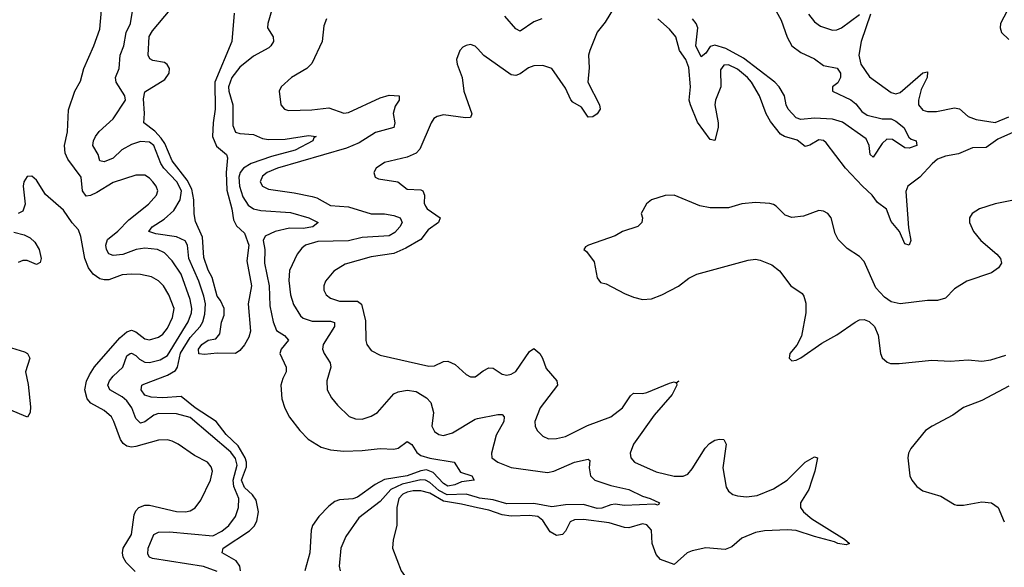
# Model space of a CAD drawing. Header units: inches. Extents: x 1694797 to 1849917, y 907313 to 1017959.
# Tile 211 of 256: x 1757976 to 1762330, y 964626 to 967046. Entities that reach past the tile are written whole.
import ezdxf

# ---------------------------------------------------------------- set-up
doc = ezdxf.new("R2010")
doc.units = ezdxf.units.IN
doc.header["$MEASUREMENT"] = 0
doc.layers.add('B7956', color=7, linetype='Continuous')
doc.layers.add('B7966', color=7, linetype='Continuous')

msp = doc.modelspace()

# ---------------------------------------------------------------- linework, layer by layer
at = {"layer": 'B7956', "color": 5}
for points, elevation in [([(1758850, 964607.2), (1758788.4, 964628.4), (1758563.7, 964663.7), (1758549.8, 964670), (1758543, 964683), (1758544.2, 964710), (1758569.9, 964770), (1758590, 964780.9), (1758638.4, 964781.6), (1758830, 964765.3), (1758870, 964784.6), (1758901.2, 964810), (1758929.9, 964850.1), (1758943.2, 964890), (1758944.6, 964930), (1758923.2, 964983.2), (1758920.5, 965010), (1758937.7, 965077.7), (1758930, 965107), (1758910, 965134.2), (1758730, 965287.1), (1758670, 965304), (1758590, 965305.3), (1758570, 965298.5), (1758530, 965268), (1758510, 965263), (1758490, 965282.8), (1758472.1, 965330), (1758450, 965361.5), (1758430, 965379.5), (1758374.6, 965410), (1758366, 965430), (1758373.8, 965450), (1758389.9, 965470), (1758432.9, 965510), (1758450, 965560.2), (1758464.7, 965570), (1758470, 965571.8), (1758490, 965562.4), (1758505.9, 965545.9), (1758530, 965532.2), (1758550, 965530.1), (1758597.6, 965542.4), (1758630, 965562.1), (1758721.3, 965710), (1758735.6, 965750), (1758737.9, 965770), (1758730.3, 965810), (1758690, 965921.4), (1758650, 965980.7), (1758616.3, 966016.3), (1758586, 966030), (1758530, 966036.9), (1758491.3, 966030), (1758431.8, 966008.2), (1758390, 966003.7), (1758370.8, 966010.8), (1758360.1, 966030), (1758356.7, 966050), (1758365.1, 966074.9), (1758410, 966110.7), (1758458.7, 966161.3), (1758545.8, 966230), (1758581.8, 966270), (1758586.6, 966290), (1758580.3, 966310), (1758565.3, 966330), (1758550, 966346.2), (1758530, 966358.2), (1758490, 966358.8), (1758390, 966327.2), (1758317.1, 966282.9), (1758290, 966269.5), (1758270, 966266.6), (1758254.1, 966290), (1758248.7, 966350), (1758189.9, 966429.9), (1758176.9, 966456.9), (1758174.8, 966490), (1758187.5, 966550), (1758192.9, 966647.1), (1758219.7, 966730), (1758245.6, 966774.4), (1758259.7, 966830), (1758304, 966930), (1758330, 967004), (1758345.9, 967174.1)], 660), ([(1758953.3, 964610), (1758949.3, 964630), (1758933.4, 964653.4), (1758871.8, 964690), (1758875.5, 964710), (1758993, 964787), (1759013.1, 964806.9), (1759025.1, 964830), (1759031.6, 964870), (1759021.6, 964921.6), (1759005.8, 964945.8), (1758970, 964979), (1758957, 965010), (1758979.3, 965070), (1758979.8, 965090), (1758973.8, 965110), (1758942.3, 965162.3), (1758890, 965213.1), (1758844.6, 965270), (1758752, 965330), (1758690, 965379.9), (1758610, 965374.6), (1758557.8, 965377.8), (1758530, 965387), (1758513.5, 965410), (1758516.8, 965430), (1758524.8, 965435.2), (1758630, 965474.4), (1758664.6, 965495.4), (1758673.5, 965510), (1758687.9, 965572.1), (1758730, 965641.4), (1758774.8, 965690), (1758786.4, 965710), (1758795.7, 965744.3), (1758797.5, 965790), (1758790, 965824.5), (1758768.1, 965890), (1758724.9, 965990), (1758717.8, 966050), (1758708.7, 966068.7), (1758670, 966086.7), (1758578.9, 966098.9), (1758547.1, 966110), (1758561.6, 966130), (1758615.7, 966164.3), (1758657.8, 966202.2), (1758685.5, 966250), (1758692.2, 966290), (1758671.6, 966330), (1758613, 966390), (1758601.1, 966410), (1758570, 966489.9), (1758550, 966504.6), (1758510, 966507.4), (1758470, 966494.5), (1758428.7, 966471.3), (1758390, 966433.7), (1758350, 966417.5), (1758330, 966422.6), (1758323.2, 966450), (1758300.3, 966490), (1758302.1, 966510), (1758311.8, 966530), (1758328.4, 966551.6), (1758390, 966608.2), (1758443.6, 966690), (1758441.6, 966710), (1758402.9, 966770), (1758399.9, 966790), (1758415.7, 966830), (1758420.8, 966890), (1758436.3, 966930), (1758447.8, 966990), (1758466.6, 967030), (1758475.6, 967084.4)], 640), ([(1758925.3, 967074.7), (1758913.9, 966950), (1758839.9, 966770), (1758840.1, 966650), (1758831.4, 966590), (1758829.2, 966530), (1758847, 966487), (1758890.2, 966450), (1758895.7, 966435.7), (1758888.7, 966370), (1758892.3, 966292.3), (1758914.4, 966210), (1758922.1, 966162.1), (1758934.4, 966134.4), (1758970, 966102.6), (1758989.4, 966050), (1758980.8, 965980.8), (1759000.9, 965870), (1758987.3, 965790), (1758996.9, 965670), (1758990, 965642.7), (1758970, 965608.7), (1758950, 965584), (1758931.3, 965570), (1758850, 965572.7), (1758793.7, 965566.3), (1758769, 965569), (1758767.4, 965590), (1758782.4, 965610), (1758809.5, 965630), (1758843.9, 965636.1), (1758862, 965658), (1758868.6, 965708.6), (1758880.1, 965739.9), (1758881, 965770), (1758864.7, 965804.7), (1758850, 965824.2), (1758826.7, 965906.7), (1758810, 965938.5), (1758790, 965995.1), (1758784.8, 966084.8), (1758754.2, 966154.2), (1758748.2, 966188.2), (1758746.9, 966250), (1758736.9, 966296.9), (1758716.9, 966336.9), (1758650, 966422.8), (1758618.2, 966498.2), (1758602.3, 966522.3), (1758574, 966554), (1758525, 966590), (1758527.8, 966632.2), (1758523.9, 966696.1), (1758530, 966727), (1758617.9, 966782.1), (1758636.8, 966810), (1758638.5, 966830), (1758628.6, 966848.6), (1758616.7, 966856.7), (1758565.5, 966865.5), (1758552.5, 966872.5), (1758544.3, 966890), (1758548.6, 966971.4), (1758563.6, 966996.4), (1758641.8, 967090)], 620), ([(1759091.5, 967090), (1759073.4, 967030), (1759071.8, 967010), (1759097.6, 966970), (1759098.8, 966950), (1759087.3, 966930), (1759077.5, 966922.5), (1759010, 966884.9), (1758950, 966836.8), (1758914.2, 966790), (1758899.9, 966750), (1758901.3, 966730), (1758919, 966670), (1758918.3, 966578.3), (1758930, 966549.4), (1758950, 966542.5), (1759010, 966538), (1759050, 966521.3), (1759077.2, 966517.2), (1759150, 966518.7), (1759253.7, 966533.7), (1759286.8, 966530), (1759276.5, 966523.5), (1759272.6, 966510), (1759195, 966470), (1759090, 966442.1), (1759000.4, 966410), (1758966.6, 966390), (1758950.5, 966370), (1758945.4, 966350), (1758948.3, 966310), (1758963.3, 966263.3), (1758986.9, 966226.9), (1759009.5, 966209.5), (1759042.5, 966202.5), (1759173.3, 966193.3), (1759254.4, 966170), (1759295.6, 966150), (1759272.7, 966130), (1759230, 966123), (1759170, 966124.6), (1759106, 966110), (1759062.4, 966090), (1759053.1, 966070), (1759059.6, 966030), (1759059.4, 965970), (1759078.9, 965870), (1759081.9, 965781.9), (1759097, 965710), (1759111.6, 965671.6), (1759147.6, 965650), (1759164.2, 965630), (1759133.2, 965590), (1759126.4, 965570), (1759154, 965510), (1759154, 965490), (1759139.2, 965460.8), (1759130.5, 965430), (1759135.3, 965370), (1759148.7, 965328.7), (1759168.9, 965288.9), (1759215.3, 965230), (1759252.3, 965192.3), (1759310, 965156.1), (1759350, 965144.1), (1759410, 965138.6), (1759490, 965141.1), (1759570.8, 965150.8), (1759630, 965147.9), (1759650, 965152.7), (1759690, 965181.7), (1759710, 965168.9), (1759732.7, 965132.7), (1759750, 965119.8), (1759790, 965107.6), (1759897.6, 965090), (1759925.8, 965045.8), (1759976.3, 965030), (1759986, 965010), (1759930, 965003), (1759900.2, 964990), (1759870, 964984), (1759850, 964996.4), (1759805, 965045), (1759775.8, 965055.8), (1759750, 965052.6), (1759690, 965029.8), (1759590, 965014.2), (1759548.7, 964991.3), (1759470, 964935.7), (1759450, 964927.5), (1759390, 964923.4), (1759370, 964916.2), (1759343.9, 964896.1), (1759299.1, 964850), (1759271.3, 964810), (1759264.5, 964790), (1759259.2, 964690), (1759237.3, 964610)], 640), ([(1759332.4, 967050), (1759320.5, 967019.5), (1759314.2, 966950), (1759268.1, 966851.9), (1759245.3, 966830), (1759177.6, 966790), (1759132.2, 966750), (1759124.4, 966730), (1759130.3, 966670.3), (1759146.8, 966650), (1759165.2, 966645.2), (1759267.7, 966647.7), (1759343.2, 966656.8), (1759410, 966633.6), (1759430, 966635.9), (1759570, 966700.6), (1759610, 966712.4), (1759654, 966710), (1759654, 966690), (1759636.2, 966663.8), (1759627.8, 966632.2), (1759635.2, 966590), (1759630.7, 966569.3), (1759550, 966548.1), (1759477.6, 966502.4), (1759421.5, 966478.5), (1759115.8, 966390), (1759071.3, 966370), (1759050, 966354.5), (1759040.2, 966330), (1759050.3, 966310), (1759076.6, 966296.6), (1759190, 966281), (1759270, 966264.8), (1759290, 966259.3), (1759350, 966224.9), (1759430, 966218.9), (1759530, 966188.2), (1759590, 966187.3), (1759630, 966180.1), (1759658.5, 966170), (1759667.8, 966150), (1759657, 966130), (1759634.5, 966105.5), (1759610, 966091.3), (1759490, 966083.6), (1759430, 966068.4), (1759294.6, 966065.4), (1759239.5, 966050), (1759223.2, 966036.8), (1759202.6, 966010), (1759170, 965937), (1759166.3, 965893.7), (1759173.3, 965830), (1759186.8, 965786.8), (1759217.5, 965737.5), (1759230, 965727.4), (1759270, 965713.5), (1759350, 965713.9), (1759367.9, 965707.9), (1759367.8, 965690), (1759318.4, 965610), (1759315.5, 965590), (1759322.8, 965570), (1759349.3, 965530), (1759352.6, 965510), (1759334.4, 965450), (1759336.5, 965410), (1759354.4, 965374.4), (1759381.7, 965341.7), (1759432.5, 965292.5), (1759461.4, 965281.4), (1759490, 965280.6), (1759530, 965292.9), (1759559.1, 965310), (1759630, 965391.8), (1759650, 965400.9), (1759690, 965408.7), (1759730, 965401.9), (1759775.1, 965375.1), (1759794, 965354), (1759805.4, 965310), (1759798.4, 965250), (1759810, 965226), (1759830, 965213.2), (1759850, 965208.7), (1759890, 965220.5), (1759990, 965280.5), (1760000, 965282.6)], 660), ([(1760000, 966918.8), (1759990, 966929.3), (1759970, 966936.2), (1759950, 966932), (1759935.5, 966924.5), (1759922.8, 966910), (1759908, 966870), (1759910.5, 966850), (1759932.4, 966790), (1759940.2, 966730), (1759974.9, 966630), (1759970, 966614), (1759947.1, 966612.9), (1759850, 966626.3), (1759821.6, 966618.4), (1759807.9, 966610), (1759795.5, 966590), (1759746.3, 966473.7), (1759730, 966456.8), (1759690, 966438.2), (1759590, 966414.8), (1759552.7, 966390), (1759541.6, 966370), (1759548, 966350), (1759562.4, 966342.4), (1759649.1, 966329.1), (1759690, 966297.7), (1759750, 966294.2), (1759759.5, 966290), (1759766.8, 966270), (1759765.4, 966234.6), (1759770, 966222.2), (1759778.7, 966210), (1759835.2, 966170), (1759828.4, 966150), (1759782.9, 966117.1), (1759750, 966074.9), (1759684.2, 966035.8), (1759630, 966012), (1759530, 965998.1), (1759415.2, 965964.8), (1759364.8, 965935.2), (1759328.4, 965890), (1759321.1, 965870), (1759321.1, 965850), (1759331.4, 965830), (1759350, 965815.6), (1759390, 965802.1), (1759470, 965801.6), (1759488.1, 965788.1), (1759504.9, 965715.1), (1759507.5, 965627.5), (1759511.7, 965610), (1759530, 965583.7), (1759570, 965563.2), (1759784.7, 965515.3), (1759810, 965516.8), (1759850, 965534.6), (1759870, 965536.8), (1759901.3, 965521.3), (1759950, 965477.7), (1759970, 965467.2), (1759990, 965467.2), (1760000, 965475)], 680), ([(1758487.4, 964607.4), (1758447.2, 964647.2), (1758434.4, 964670), (1758431.1, 964690), (1758434.6, 964710), (1758470.9, 964770), (1758483.2, 964856.8), (1758490, 964874.4), (1758503.5, 964890), (1758530, 964900.4), (1758550, 964900.1), (1758670, 964871.7), (1758710, 964870.1), (1758730, 964875.1), (1758751.6, 964888.4), (1758777.2, 964922.8), (1758820.5, 965010), (1758828.3, 965050), (1758822.9, 965070), (1758806.9, 965090), (1758750, 965119.3), (1758677.3, 965170), (1758650, 965183.7), (1758630, 965188.4), (1758590, 965187.7), (1758490, 965159), (1758470, 965156.7), (1758450, 965161.3), (1758433.5, 965173.5), (1758422.3, 965190), (1758393.3, 965270), (1758382, 965290), (1758350, 965318.7), (1758290.4, 965350.4), (1758274.6, 965370), (1758264.7, 965410), (1758272.3, 965447.7), (1758284.3, 965475.7), (1758307.6, 965512.4), (1758419.6, 965640.4), (1758450, 965666.6), (1758470, 965674), (1758490, 965666.9), (1758530, 965635.7), (1758550, 965630.6), (1758590, 965642.7), (1758610, 965656.8), (1758630, 965682.2), (1758652.2, 965730), (1758659.1, 965770), (1758635.8, 965830), (1758611.7, 965870), (1758590, 965891.9), (1758558.9, 965910), (1758510, 965920.5), (1758470, 965921.7), (1758430, 965918.2), (1758370, 965896.5), (1758350, 965895.9), (1758330, 965900.8), (1758301.5, 965921.5), (1758280.6, 965950), (1758264.1, 965990), (1758247.2, 966087.2), (1758236.9, 966116.9), (1758208.6, 966148.6), (1758170, 966204.7), (1758090, 966273.6), (1758050, 966336.2), (1758030, 966354.7), (1758010, 966353.3), (1757995.3, 966330), (1757991.7, 966310), (1758000.9, 966230), (1757990, 966199.5), (1757970, 966189.7)], 680), ([(1757950, 966107.2), (1757995.8, 966095.8), (1758022.3, 966082.3), (1758042.7, 966062.7), (1758062.5, 966030), (1758070.7, 965990), (1758067, 965973), (1758050, 965964.6), (1758010, 965981.4), (1757990, 965982), (1757970, 965973.6)], 680), ([(1757921.4, 965601.4), (1757997.3, 965577.3), (1758011.3, 965570), (1758021.5, 965550), (1758001.5, 965490), (1758013.4, 965433.4), (1758024.8, 965335.2), (1758022.6, 965310), (1758010.3, 965289.7), (1757930, 965323.5)], 680), ([(1760000, 964933.8), (1759950, 964948.3), (1759866, 964946), (1759830, 964964.4), (1759790, 965000.7), (1759770, 965011), (1759750, 965011.8), (1759667.5, 964992.5), (1759617.5, 964970), (1759570, 964916.2), (1759475.6, 964844.4), (1759418.8, 964761.2), (1759396.6, 964710), (1759389.1, 964630), (1759392.7, 964610)], 660), ([(1760000, 964888.7), (1759930, 964904.5), (1759850, 964917.3), (1759790, 964952.6), (1759750, 964964), (1759716.1, 964963.9), (1759690, 964958.3), (1759670.6, 964949.4), (1759653, 964930), (1759643.7, 964890), (1759644.6, 964810), (1759627.6, 964747.6), (1759624.9, 964710), (1759663.1, 964610), (1759677.6, 964590), (1759735.6, 964535.6), (1759774.5, 964514.5), (1759830, 964501), (1759890, 964498.6), (1759950, 964480.4), (1760000, 964479.6)], 680)]:
    msp.add_lwpolyline(points, dxfattribs=dict(at, elevation=elevation))
at = {"layer": 'B7966', "color": 5}
for points, elevation in [([(1760610.2, 967109.8), (1760564.8, 967035.2), (1760529.4, 966990.6), (1760496.8, 966910), (1760491, 966890), (1760494, 966834), (1760489, 966770), (1760540.2, 966670), (1760543.6, 966650), (1760530, 966629.8), (1760510, 966616.9), (1760490, 966615.6), (1760460, 966660), (1760421.7, 966681.7), (1760412.6, 966692.6), (1760390, 966743.9), (1760329.4, 966830), (1760290, 966843.5), (1760250, 966842.7), (1760226.6, 966833.4), (1760190, 966806.4), (1760170, 966799.3), (1760150, 966802.5), (1760028.6, 966888.6), (1760000, 966918.8)], 680), ([(1761307.1, 967110), (1761344, 967044), (1761369.6, 966969.6), (1761390, 966930.2), (1761430, 966901.7), (1761490, 966873.4), (1761530, 966844.1), (1761591.4, 966831.4), (1761605.4, 966810), (1761606.2, 966790), (1761593.3, 966766.7), (1761570.4, 966750), (1761570.4, 966730), (1761651.7, 966691.7), (1761673.9, 966673.9), (1761700.6, 966640.6), (1761724.3, 966624.3), (1761790, 966608.5), (1761830, 966607.2), (1761850, 966598.3), (1761885.3, 966570), (1761907.2, 966527.2), (1761918, 966518), (1761940.7, 966510), (1761943.1, 966490), (1761910, 966477.8), (1761890, 966479.5), (1761836.2, 966516.2), (1761810, 966517.6), (1761790, 966499.3), (1761750, 966438), (1761736.9, 966450), (1761732.7, 966490), (1761719.2, 966519.2), (1761613.8, 966593.8), (1761570, 966606.1), (1761490, 966610.8), (1761430, 966604.9), (1761410, 966612.9), (1761374.1, 966650), (1761365.6, 966670), (1761358.3, 966710), (1761335.2, 966750), (1761315.2, 966770), (1761176.4, 966876.4), (1761098.3, 966918.3), (1761050, 966933), (1761030, 966927.9), (1761010, 966898.3), (1760990, 966882.3), (1760966.4, 966930), (1760974.4, 967010), (1760967.5, 967030), (1760951.1, 967050)], 660), ([(1762356, 967110), (1762313.7, 967030), (1762312, 967010), (1762317.6, 966990), (1762350, 966958.9)], 720), ([(1761464, 967070), (1761490, 967036.5), (1761517.6, 967017.6), (1761570, 967000.2), (1761590, 967001), (1761610, 967010.2), (1761690, 967069.4)], 680), ([(1761738.4, 967070), (1761697.1, 966950), (1761686, 966890), (1761695.9, 966850), (1761733.7, 966793.7), (1761830, 966725), (1761850, 966718), (1761870, 966724.6), (1761970, 966811.2), (1761990, 966815.2), (1761989.2, 966790), (1761962.5, 966737.5), (1761950.7, 966690.7), (1761950.9, 966670), (1761970, 966646.3), (1761990, 966640.6), (1762030, 966640.2), (1762110, 966657.1), (1762132.4, 966652.4), (1762170, 966618.7), (1762205.2, 966605.2), (1762290, 966592.1), (1762350, 966617.1)], 680), ([(1760285.5, 967050), (1760250, 967036.8), (1760190, 966995.1), (1760170, 967005.7), (1760121.3, 967061.3)], 660), ([(1762384.4, 966555.6), (1762302, 966518), (1762250, 966481.1), (1762190, 966479.2), (1762126.8, 966453.2), (1762070, 966442.5), (1762035.2, 966430), (1762010.5, 966409.5), (1761957.1, 966350), (1761903.9, 966310), (1761894, 966286), (1761906.1, 966126.1), (1761916.8, 966070), (1761910, 966049.3), (1761890, 966055.1), (1761866, 966110), (1761830, 966154.6), (1761808.4, 966208.4), (1761770, 966238), (1761746, 966270), (1761702.3, 966310), (1761627.9, 966390), (1761541.7, 966501.7), (1761530, 966511.9), (1761510, 966515.3), (1761470, 966491.6), (1761450, 966485.2), (1761413.9, 966513.9), (1761357.6, 966530), (1761340.1, 966540.1), (1761295.7, 966595.7), (1761277.2, 966630), (1761246.8, 966710), (1761211.6, 966770), (1761194.7, 966790), (1761150, 966827.1), (1761110, 966846.8), (1761090, 966845.4), (1761075.1, 966824.9), (1761076.5, 966750), (1761052.8, 966690), (1761049.7, 966670), (1761065, 966590), (1761064.3, 966570), (1761050, 966511.8), (1761030, 966517.3), (1760973.6, 966593.6), (1760942.6, 966670), (1760936.2, 966690), (1760942, 966750), (1760935.1, 966835.1), (1760922.2, 966870), (1760893.2, 966910), (1760877.4, 966970), (1760850, 967005), (1760797.8, 967050)], 680), ([(1762370, 966248.9), (1762290, 966232.7), (1762220.7, 966210), (1762188.2, 966190), (1762176.4, 966170), (1762175.8, 966150), (1762193.1, 966110), (1762226, 966070), (1762297.1, 966010), (1762313.8, 965990), (1762316.9, 965970), (1762304.2, 965950), (1762272.7, 965927.3), (1762164.2, 965890), (1762110, 965856.4), (1762070, 965815.2), (1762035.1, 965804.9), (1761990, 965804.2), (1761870, 965790.8), (1761830, 965798.6), (1761799.5, 965819.5), (1761761.4, 965861.4), (1761710, 965977.4), (1761690, 965999.1), (1761634.8, 966034.8), (1761595.1, 966075.1), (1761581.7, 966101.7), (1761564.2, 966170), (1761549.7, 966189.7), (1761530, 966200.5), (1761510, 966202.6), (1761442.8, 966177.2), (1761390, 966171.7), (1761361.7, 966181.7), (1761321.4, 966221.4), (1761310, 966229.7), (1761293.5, 966233.5), (1761230, 966238.5), (1761170, 966232), (1761110, 966215.1), (1761030, 966214.1), (1760983, 966223), (1760870, 966269.8), (1760830, 966268.7), (1760770.2, 966249.8), (1760748.4, 966231.6), (1760724.9, 966190), (1760730.2, 966170), (1760727.2, 966150), (1760710, 966131.3), (1760642, 966110), (1760609.1, 966090.9), (1760492, 966050), (1760478, 966042), (1760471.3, 966030), (1760482, 966022), (1760516.4, 965976.4), (1760530, 965904.7), (1760544.4, 965884.4), (1760570, 965879.1), (1760650, 965835.8), (1760690, 965819.5), (1760730, 965808.8), (1760770, 965811.8), (1760815.1, 965830), (1760890, 965868.8), (1760935.7, 965904.3), (1760970, 965921.7), (1761196.9, 965983.1), (1761230, 965987), (1761250, 965983.2), (1761302.1, 965962.1), (1761336.3, 965936.3), (1761386.7, 965870), (1761435.5, 965835.5), (1761443.7, 965823.7), (1761452.8, 965792.8), (1761452.2, 965750), (1761433, 965647), (1761412.4, 965607.6), (1761381, 965570), (1761378, 965550), (1761390, 965538), (1761410, 965541), (1761430, 965551), (1761523.1, 965616.9), (1761590, 965653.1), (1761670, 965709.1), (1761690, 965719.5), (1761710, 965721.1), (1761732.2, 965712.2), (1761756, 965690), (1761772.1, 965652.1), (1761782.6, 965570), (1761790, 965550.8), (1761811.6, 965531.6), (1761827.1, 965527.1), (1761865.8, 965525.8), (1762010, 965540.7), (1762090, 965536.8), (1762170, 965542), (1762230, 965537.3), (1762270, 965543.3), (1762336.4, 965563.6)], 720), ([(1760000, 965475), (1760025.3, 965494.7), (1760050, 965507.5), (1760070, 965506.4), (1760110, 965479.1), (1760130, 965474.4), (1760150, 965478.6), (1760170, 965491.3), (1760230, 965579.1), (1760250, 965592.3), (1760276.5, 965570), (1760288.5, 965550), (1760304.5, 965504.5), (1760352, 965450), (1760354.3, 965430), (1760277.1, 965330), (1760254.6, 965270), (1760255.3, 965250), (1760264.4, 965230), (1760290, 965204.9), (1760314.1, 965194.1), (1760350, 965194.7), (1760390, 965203.2), (1760487.2, 965252.8), (1760590, 965290.9), (1760641.3, 965330), (1760676.8, 965383.2), (1760690, 965395.5), (1760730, 965393.4), (1760750, 965397.5), (1760850, 965439.4), (1760870, 965445.7), (1760878.6, 965441.4), (1760890.3, 965450.3), (1760880.7, 965439.3), (1760882.7, 965430), (1760862, 965390), (1760781.4, 965298.6), (1760691, 965170), (1760676.2, 965130), (1760679, 965110), (1760695.3, 965090), (1760790, 965046.8), (1760870, 965028), (1760910, 965027.9), (1760930, 965037.8), (1760950, 965060.7), (1761007.7, 965152.3), (1761027.1, 965172.9), (1761050, 965187.8), (1761070, 965192.5), (1761090, 965190.2), (1761100.2, 965170), (1761085.8, 965065.8), (1761099.8, 964979.8), (1761110, 964962.4), (1761130, 964947.2), (1761150, 964940.8), (1761190, 964937.2), (1761237.6, 964942.4), (1761310, 964971.8), (1761370, 965011.1), (1761450, 965090.2), (1761490, 965113.1), (1761504.7, 965110), (1761492.7, 965050), (1761479.3, 965010), (1761465.3, 964970), (1761429.4, 964910), (1761429.4, 964890), (1761442.7, 964870), (1761479.2, 964839.2), (1761622.7, 964750), (1761646, 964730), (1761630, 964725.2), (1761593.6, 964730), (1761578.7, 964738.7), (1761490, 964761.3), (1761410, 964788.3), (1761371.1, 964791.1), (1761270, 964787.3), (1761230, 964779.5), (1761170, 964754), (1761124.5, 964715.5), (1761095.3, 964704.7), (1761010, 964711.5), (1760950, 964698.7), (1760927.5, 964690), (1760870, 964638), (1760810, 964660.2), (1760790, 964682.3), (1760772.7, 964730), (1760769.8, 964790), (1760750, 964813), (1760730, 964817), (1760670, 964799.9), (1760650, 964801.8), (1760582.6, 964822.6), (1760470, 964836.6), (1760430, 964834.8), (1760410, 964826), (1760390, 964785.3), (1760376.2, 964770), (1760350, 964766.4), (1760322.3, 964782.3), (1760290, 964832.6), (1760266.9, 964850), (1760230, 964854), (1760150, 964852), (1760110, 964856.8), (1760050, 964877.4), (1760000, 964888.7)], 680), ([(1762350, 965425.8), (1762230, 965363.2), (1762150, 965331.4), (1762102.4, 965297.6), (1762010.4, 965250), (1761981.1, 965230), (1761917.1, 965150), (1761906.4, 965130), (1761903.1, 965110), (1761912.7, 965030), (1761920.5, 965010), (1761943, 964983), (1761970, 964964.2), (1762050, 964940.2), (1762110, 964902.6), (1762120.5, 964900.5), (1762150, 964900.8), (1762230, 964914.3), (1762273, 964910), (1762302.3, 964890), (1762330, 964826.7)], 720), ([(1760000, 965282.6), (1760090, 965301.2), (1760110, 965300.3), (1760118, 965290), (1760116.4, 965270), (1760082.9, 965210), (1760062.7, 965130), (1760064.7, 965110), (1760090.3, 965090), (1760150, 965066.4), (1760310, 965045.3), (1760338.7, 965050), (1760430, 965090.1), (1760490, 965102.8), (1760498, 965098), (1760494.1, 965065.9), (1760499.8, 965030), (1760518.9, 965010), (1760590, 964986.7), (1760670, 964970.1), (1760730, 964940.2), (1760764, 964930), (1760806, 964910), (1760799.8, 964900.2), (1760783.9, 964903.9), (1760650, 964898.5), (1760610, 964904.2), (1760590, 964902.1), (1760550, 964886.5), (1760530, 964885.5), (1760470, 964903.1), (1760390, 964901.8), (1760330, 964893.5), (1760250, 964908.2), (1760130, 964906.5), (1760070, 964923.9), (1760010, 964930.9), (1760000, 964933.8)], 660)]:
    msp.add_lwpolyline(points, dxfattribs=dict(at, elevation=elevation))

doc.saveas('drawing.dxf')
